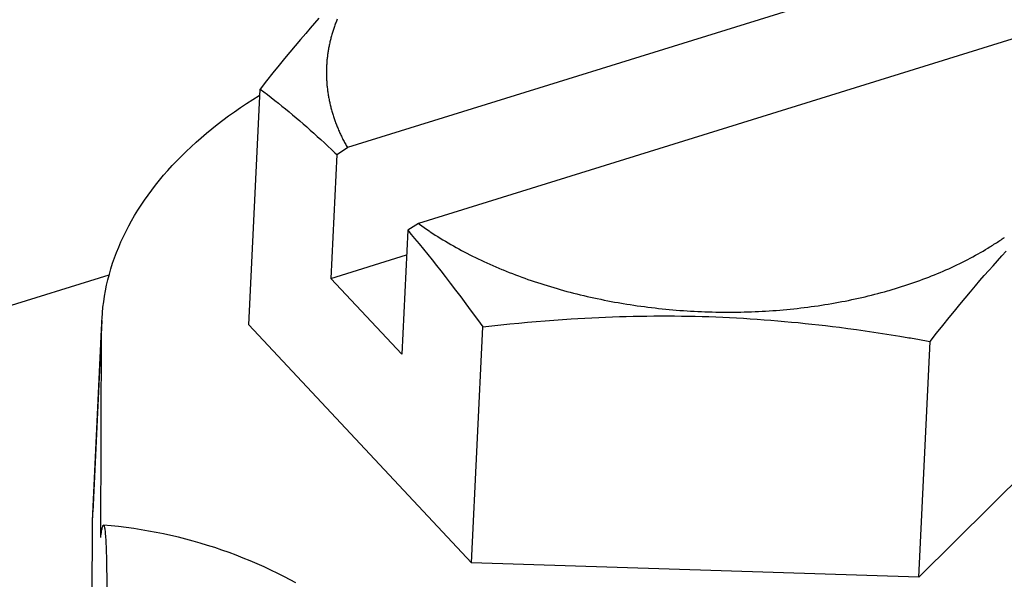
# Model space of a CAD drawing. Extents: x 0 to 594, y 0 to 420.
# Tile 99 of 126: x 520.63 to 523.11, y 112.59 to 114. Entities that reach past the tile are written whole.
import ezdxf

# ---------------------------------------------------------------- set-up
doc = ezdxf.new("R2010")
doc.units = 0
doc.header["$LTSCALE"] = 32.67
doc.layers.get('0').update_dxf_attribs({"linetype": 'CONTINUOUS'})

msp = doc.modelspace()

# ---------------------------------------------------------------- linework, layer by layer
at = {"color": 7, "linetype": 'CONTINUOUS'}
for p, q in [((523.0979, 114.1841), (521.4552, 113.674)), ((521.3721, 113.9878), (521.3611, 113.9751)), ((521.3831, 114.0004), (521.3721, 113.9878)), ((523.2769, 113.9929), (521.6342, 113.4828)), ((521.3501, 113.9622), (521.3369, 113.9466)), ((521.3611, 113.9751), (521.3501, 113.9622)), ((521.3236, 113.9308), (521.3103, 113.9148)), ((521.3369, 113.9466), (521.3236, 113.9308)), ((521.3103, 113.9148), (521.2969, 113.8985)), ((521.2834, 113.882), (521.2675, 113.8624)), ((521.2969, 113.8985), (521.2834, 113.882)), ((521.2675, 113.8624), (521.2515, 113.8424)), ((521.2515, 113.8424), (521.2353, 113.8219)), ((521.207, 113.2274), (521.2353, 113.8219)), ((521.2353, 113.8219), (521.2445, 113.8148)), ((521.2445, 113.8148), (521.2537, 113.8077)), ((521.2537, 113.8077), (521.2629, 113.8005)), ((521.2629, 113.8005), (521.272, 113.7933)), ((521.272, 113.7933), (521.2811, 113.7861)), ((521.2811, 113.7861), (521.2901, 113.7788)), ((521.2901, 113.7788), (521.2991, 113.7715)), ((521.2991, 113.7715), (521.3081, 113.7641)), ((521.3081, 113.7641), (521.317, 113.7566)), ((521.317, 113.7566), (521.326, 113.7491)), ((521.326, 113.7491), (521.3349, 113.7415)), ((521.3349, 113.7415), (521.3438, 113.7339)), ((521.3438, 113.7339), (521.3527, 113.7262)), ((521.3527, 113.7262), (521.3616, 113.7184)), ((521.3616, 113.7184), (521.3705, 113.7105)), ((521.3705, 113.7105), (521.3794, 113.7025)), ((521.3794, 113.7025), (521.3883, 113.6945)), ((521.3883, 113.6945), (521.3972, 113.6863)), ((521.3972, 113.6863), (521.4061, 113.6781)), ((521.4061, 113.6781), (521.415, 113.6697)), ((521.4284, 113.657), (521.4135, 113.3445)), ((521.415, 113.6697), (521.4239, 113.6613)), ((521.4239, 113.6613), (521.4284, 113.657)), ((521.4284, 113.657), (521.4552, 113.674)), ((521.6342, 113.4828), (521.6073, 113.4658)), ((521.6073, 113.4658), (521.5925, 113.1532)), ((521.6073, 113.4658), (521.6161, 113.4554)), ((521.6161, 113.4554), (521.6249, 113.4448)), ((521.6431, 113.4765), (521.6491, 113.4723)), ((521.6491, 113.4723), (521.6551, 113.4681)), ((521.6551, 113.4681), (521.6613, 113.4639)), ((521.6706, 113.4578), (521.6769, 113.4537)), ((521.6249, 113.4448), (521.6359, 113.4316)), ((521.6359, 113.4316), (521.6469, 113.4182)), ((521.6769, 113.4537), (521.6832, 113.4497)), ((521.6832, 113.4497), (521.6896, 113.4457)), ((521.6896, 113.4457), (521.6961, 113.4418)), ((521.6961, 113.4418), (521.7026, 113.4379)), ((521.7026, 113.4379), (521.7092, 113.434)), ((521.7092, 113.434), (521.7158, 113.4301)), ((521.6469, 113.4182), (521.6578, 113.4046)), ((521.7158, 113.4301), (521.7225, 113.4263)), ((521.7225, 113.4263), (521.7293, 113.4225)), ((521.7293, 113.4225), (521.7361, 113.4188)), ((521.7361, 113.4188), (521.743, 113.4151)), ((521.743, 113.4151), (521.7499, 113.4114)), ((521.7499, 113.4114), (521.7569, 113.4078)), ((521.7569, 113.4078), (521.7639, 113.4042)), ((523.0396, 113.4026), (523.046, 113.4062)), ((523.046, 113.4062), (523.0524, 113.4098)), ((523.0524, 113.4098), (523.0587, 113.4134)), ((523.0587, 113.4134), (523.065, 113.4171)), ((523.065, 113.4171), (523.0711, 113.4209)), ((523.1057, 113.4009), (523.1167, 113.4129)), ((521.4135, 113.3445), (521.6044, 113.4037)), ((521.6578, 113.4046), (521.6688, 113.391)), ((521.6688, 113.391), (521.6797, 113.3772)), ((521.7639, 113.4042), (521.771, 113.4006)), ((521.771, 113.4006), (521.7781, 113.3971)), ((521.7781, 113.3971), (521.7853, 113.3936)), ((521.7853, 113.3936), (521.7925, 113.3902)), ((521.7925, 113.3902), (521.7998, 113.3868)), ((521.7998, 113.3868), (521.8072, 113.3834)), ((521.8072, 113.3834), (521.8145, 113.3801)), ((522.9929, 113.3786), (522.9998, 113.3819)), ((522.9998, 113.3819), (523.0065, 113.3853)), ((523.0065, 113.3853), (523.0133, 113.3887)), ((523.0133, 113.3887), (523.0199, 113.3921)), ((523.0199, 113.3921), (523.0265, 113.3955)), ((523.0265, 113.3955), (523.0331, 113.3991)), ((523.0331, 113.3991), (523.0396, 113.4026)), ((523.0838, 113.3764), (523.0948, 113.3887)), ((523.0948, 113.3887), (523.1057, 113.4009)), ((521.6797, 113.3772), (521.6906, 113.3633)), ((521.6906, 113.3633), (521.7016, 113.3493)), ((521.8145, 113.3801), (521.822, 113.3768)), ((521.822, 113.3768), (521.8295, 113.3736)), ((521.8295, 113.3736), (521.837, 113.3704)), ((521.837, 113.3704), (521.8446, 113.3672)), ((521.856, 113.3625), (521.8637, 113.3595)), ((521.8637, 113.3595), (521.8714, 113.3564)), ((521.8714, 113.3564), (521.8792, 113.3535)), ((522.9363, 113.3536), (522.9436, 113.3566)), ((522.9436, 113.3566), (522.9508, 113.3596)), ((522.9508, 113.3596), (522.9579, 113.3627)), ((522.9579, 113.3627), (522.965, 113.3658)), ((522.965, 113.3658), (522.9721, 113.3689)), ((522.9721, 113.3689), (522.9791, 113.3721)), ((522.9791, 113.3721), (522.986, 113.3754)), ((522.986, 113.3754), (522.9929, 113.3786)), ((523.0619, 113.3514), (523.0729, 113.3639)), ((523.0729, 113.3639), (523.0838, 113.3764)), ((516.7031, 112.0644), (520.8544, 113.3535)), ((521.4135, 113.3445), (521.5925, 113.1532)), ((521.7016, 113.3493), (521.7147, 113.3322)), ((521.7147, 113.3322), (521.7278, 113.315)), ((521.8792, 113.3535), (521.887, 113.3505)), ((521.887, 113.3505), (521.8949, 113.3476)), ((521.8949, 113.3476), (521.9028, 113.3448)), ((521.9028, 113.3448), (521.9108, 113.342)), ((521.9108, 113.342), (521.9187, 113.3392)), ((521.9187, 113.3392), (521.9268, 113.3365)), ((521.9268, 113.3365), (521.9348, 113.3338)), ((521.9348, 113.3338), (521.9429, 113.3312)), ((521.9429, 113.3312), (521.9511, 113.3286)), ((522.8688, 113.3287), (522.8765, 113.3313)), ((522.8765, 113.3313), (522.8841, 113.334)), ((522.8841, 113.334), (522.8917, 113.3366)), ((522.8917, 113.3366), (522.8993, 113.3394)), ((522.8993, 113.3394), (522.9068, 113.3421)), ((522.9068, 113.3421), (522.9142, 113.3449)), ((522.9142, 113.3449), (522.9216, 113.3478)), ((522.9216, 113.3478), (522.929, 113.3507)), ((522.929, 113.3507), (522.9363, 113.3536)), ((523.04, 113.3258), (523.0509, 113.3387)), ((523.0509, 113.3387), (523.0619, 113.3514)), ((521.7278, 113.315), (521.741, 113.2976)), ((521.9511, 113.3286), (521.9592, 113.3261)), ((521.9592, 113.3261), (521.9674, 113.3236)), ((521.9674, 113.3236), (521.9757, 113.3211)), ((521.9757, 113.3211), (521.984, 113.3187)), ((521.984, 113.3187), (521.9923, 113.3163)), ((521.9923, 113.3163), (522.0006, 113.314)), ((522.0006, 113.314), (522.009, 113.3117)), ((522.009, 113.3117), (522.0174, 113.3095)), ((522.0174, 113.3095), (522.0259, 113.3073)), ((522.0259, 113.3073), (522.0343, 113.3052)), ((522.7855, 113.3043), (522.7936, 113.3064)), ((522.7936, 113.3064), (522.8017, 113.3085)), ((522.8017, 113.3085), (522.8098, 113.3107)), ((522.8098, 113.3107), (522.8178, 113.313)), ((522.8297, 113.3165), (522.8376, 113.3188)), ((522.8376, 113.3188), (522.8455, 113.3212)), ((522.8455, 113.3212), (522.8533, 113.3237)), ((522.8533, 113.3237), (522.861, 113.3262)), ((522.861, 113.3262), (522.8688, 113.3287)), ((523.0134, 113.2944), (523.0267, 113.3102)), ((523.0267, 113.3102), (523.04, 113.3258)), ((521.741, 113.2976), (521.7543, 113.2799)), ((522.0343, 113.3052), (522.0428, 113.3031)), ((522.0428, 113.3031), (522.0514, 113.3011)), ((522.0514, 113.3011), (522.0599, 113.2991)), ((522.0599, 113.2991), (522.0685, 113.2971)), ((522.0685, 113.2971), (522.0771, 113.2952)), ((522.0771, 113.2952), (522.0857, 113.2934)), ((522.0857, 113.2934), (522.0944, 113.2916)), ((522.0944, 113.2916), (522.1031, 113.2898)), ((522.1031, 113.2898), (522.1118, 113.2881)), ((522.1118, 113.2881), (522.1205, 113.2864)), ((522.1205, 113.2864), (522.1293, 113.2848)), ((522.1293, 113.2848), (522.138, 113.2833)), ((522.138, 113.2833), (522.1468, 113.2817)), ((522.6769, 113.2811), (522.6854, 113.2826)), ((522.6854, 113.2826), (522.694, 113.2841)), ((522.694, 113.2841), (522.7024, 113.2857)), ((522.7024, 113.2857), (522.7109, 113.2873)), ((522.7109, 113.2873), (522.7193, 113.289)), ((522.7193, 113.289), (522.7277, 113.2908)), ((522.7277, 113.2908), (522.7361, 113.2926)), ((522.7361, 113.2926), (522.7444, 113.2944)), ((522.7444, 113.2944), (522.7527, 113.2963)), ((522.7527, 113.2963), (522.761, 113.2982)), ((522.761, 113.2982), (522.7692, 113.3002)), ((522.7692, 113.3002), (522.7774, 113.3022)), ((522.7774, 113.3022), (522.7855, 113.3043)), ((523.0001, 113.2784), (523.0134, 113.2944)), ((521.7543, 113.2799), (521.7675, 113.2619)), ((521.7675, 113.2619), (521.7832, 113.2407)), ((522.16, 113.2795), (522.1689, 113.2782)), ((522.1689, 113.2782), (522.1777, 113.2768)), ((522.1777, 113.2768), (522.1866, 113.2755)), ((522.1866, 113.2755), (522.1955, 113.2743)), ((522.1955, 113.2743), (522.2044, 113.2731)), ((522.2044, 113.2731), (522.2133, 113.2719)), ((522.2133, 113.2719), (522.2222, 113.2708)), ((522.2222, 113.2708), (522.2312, 113.2698)), ((522.2312, 113.2698), (522.2401, 113.2687)), ((522.2401, 113.2687), (522.2491, 113.2678)), ((522.2491, 113.2678), (522.2581, 113.2669)), ((522.2581, 113.2669), (522.2671, 113.266)), ((522.2671, 113.266), (522.276, 113.2652)), ((522.276, 113.2652), (522.285, 113.2645)), ((522.285, 113.2645), (522.2941, 113.2638)), ((522.2941, 113.2638), (522.3031, 113.2631)), ((522.3031, 113.2631), (522.3121, 113.2625)), ((522.3121, 113.2625), (522.3211, 113.262)), ((522.3211, 113.262), (522.3301, 113.2615)), ((522.3301, 113.2615), (522.3392, 113.261)), ((522.3392, 113.261), (522.3482, 113.2606)), ((522.3482, 113.2606), (522.3572, 113.2603)), ((522.3572, 113.2603), (522.3663, 113.26)), ((522.3663, 113.26), (522.3753, 113.2597)), ((522.3753, 113.2597), (522.3844, 113.2595)), ((522.3844, 113.2595), (522.3934, 113.2594)), ((522.3934, 113.2594), (522.4024, 113.2593)), ((522.4024, 113.2593), (522.4114, 113.2592)), ((522.4114, 113.2592), (522.4205, 113.2592)), ((522.4205, 113.2592), (522.4295, 113.2593)), ((522.4295, 113.2593), (522.4385, 113.2594)), ((522.4385, 113.2594), (522.4475, 113.2595)), ((522.4475, 113.2595), (522.4565, 113.2597)), ((522.4565, 113.2597), (522.4655, 113.26)), ((522.4655, 113.26), (522.4745, 113.2603)), ((522.4745, 113.2603), (522.4835, 113.2606)), ((522.4835, 113.2606), (522.4924, 113.261)), ((522.4924, 113.261), (522.5014, 113.2615)), ((522.5014, 113.2615), (522.5103, 113.262)), ((522.5103, 113.262), (522.5193, 113.2626)), ((522.5193, 113.2626), (522.5282, 113.2632)), ((522.5282, 113.2632), (522.5371, 113.2638)), ((522.5371, 113.2638), (522.546, 113.2645)), ((522.546, 113.2645), (522.5548, 113.2653)), ((522.5548, 113.2653), (522.5637, 113.2661)), ((522.5637, 113.2661), (522.5725, 113.2669)), ((522.5725, 113.2669), (522.5813, 113.2678)), ((522.5813, 113.2678), (522.5901, 113.2688)), ((522.5901, 113.2688), (522.5989, 113.2698)), ((522.5989, 113.2698), (522.6077, 113.2709)), ((522.6077, 113.2709), (522.6164, 113.272)), ((522.6164, 113.272), (522.6251, 113.2731)), ((522.6251, 113.2731), (522.6338, 113.2743)), ((522.6338, 113.2743), (522.6425, 113.2756)), ((522.6425, 113.2756), (522.6511, 113.2769)), ((522.6511, 113.2769), (522.6597, 113.2782)), ((522.6597, 113.2782), (522.6683, 113.2796)), ((522.6683, 113.2796), (522.6769, 113.2811)), ((522.9732, 113.2456), (522.9867, 113.2621)), ((522.9867, 113.2621), (523.0001, 113.2784)), ((520.836, 113.2379), (520.8131, 112.7558)), ((521.7832, 113.2407), (521.7966, 113.2221)), ((521.8649, 113.2294), (521.8873, 113.2315)), ((521.8873, 113.2315), (521.9096, 113.2336)), ((521.9096, 113.2336), (521.9317, 113.2355)), ((521.9317, 113.2355), (521.9538, 113.2374)), ((521.9538, 113.2374), (521.9758, 113.2391)), ((521.9758, 113.2391), (521.9977, 113.2406)), ((521.9977, 113.2406), (522.0195, 113.2421)), ((522.0195, 113.2421), (522.0369, 113.2432)), ((522.0369, 113.2432), (522.0544, 113.2442)), ((522.0544, 113.2442), (522.0718, 113.2451)), ((522.0718, 113.2451), (522.0891, 113.2459)), ((522.0891, 113.2459), (522.1065, 113.2467)), ((522.1065, 113.2467), (522.1239, 113.2474)), ((522.1239, 113.2474), (522.1413, 113.248)), ((522.1413, 113.248), (522.1586, 113.2485)), ((522.1586, 113.2485), (522.176, 113.2489)), ((522.176, 113.2489), (522.1934, 113.2493)), ((522.1934, 113.2493), (522.2107, 113.2495)), ((522.2107, 113.2495), (522.2281, 113.2497)), ((522.2281, 113.2497), (522.2455, 113.2498)), ((522.2455, 113.2498), (522.2629, 113.2498)), ((522.2629, 113.2498), (522.2803, 113.2497)), ((522.2803, 113.2497), (522.2977, 113.2495)), ((522.2977, 113.2495), (522.3151, 113.2492)), ((522.3151, 113.2492), (522.3325, 113.2489)), ((522.3325, 113.2489), (522.3499, 113.2484)), ((522.3499, 113.2484), (522.3673, 113.2479)), ((522.3673, 113.2479), (522.3847, 113.2473)), ((522.3847, 113.2473), (522.4021, 113.2465)), ((522.4021, 113.2465), (522.4195, 113.2457)), ((522.4195, 113.2457), (522.4369, 113.2448)), ((522.4369, 113.2448), (522.4542, 113.2438)), ((522.4542, 113.2438), (522.4716, 113.2427)), ((522.4716, 113.2427), (522.4889, 113.2416)), ((522.4889, 113.2416), (522.5062, 113.2403)), ((522.5062, 113.2403), (522.5235, 113.239)), ((522.5235, 113.239), (522.5408, 113.2375)), ((522.5408, 113.2375), (522.5581, 113.236)), ((522.5581, 113.236), (522.5754, 113.2344)), ((522.5754, 113.2344), (522.5926, 113.2328)), ((522.5926, 113.2328), (522.6099, 113.231)), ((522.9574, 113.226), (522.9732, 113.2456)), ((520.8125, 112.7333), (520.8354, 113.2153)), ((520.8329, 112.6909), (520.8354, 113.2153)), ((521.7684, 112.6276), (521.207, 113.2274)), ((521.7684, 112.6276), (521.7966, 113.2221)), ((521.7966, 113.2221), (521.8196, 113.2247)), ((521.8196, 113.2247), (521.8423, 113.2271)), ((521.8423, 113.2271), (521.8649, 113.2294)), ((522.6099, 113.231), (522.6271, 113.2291)), ((522.6271, 113.2291), (522.6444, 113.2272)), ((522.6444, 113.2272), (522.6616, 113.2252)), ((522.6616, 113.2252), (522.6789, 113.2231)), ((522.6789, 113.2231), (522.6962, 113.221)), ((522.6962, 113.221), (522.7178, 113.2181)), ((522.7178, 113.2181), (522.7395, 113.2152)), ((522.7395, 113.2152), (522.7612, 113.2121)), ((522.7612, 113.2121), (522.783, 113.2089)), ((522.783, 113.2089), (522.8048, 113.2056)), ((522.9413, 113.2059), (522.9574, 113.226)), ((522.8048, 113.2056), (522.8268, 113.2022)), ((522.8268, 113.2022), (522.8489, 113.1986)), ((522.8756, 113.1942), (522.898, 113.1903)), ((522.8969, 112.591), (522.9251, 113.1855)), ((522.9251, 113.1855), (522.9413, 113.2059)), ((523.464, 113.1541), (522.8969, 112.591)), ((520.809, 112.0235), (520.8125, 112.7333)), ((520.8464, 112.6686), (520.8469, 112.6554)), ((520.8469, 112.6554), (520.8473, 112.6408)), ((520.8479, 112.6163), (520.8483, 112.5887)), ((522.8969, 112.591), (521.7684, 112.6276)), ((520.8483, 112.5887), (520.8486, 112.5581))]:
    msp.add_line(p, q, dxfattribs=at)
for points in [[(521.4297, 113.998), (521.4286, 113.9954), (521.4276, 113.9929), (521.4266, 113.9903), (521.4256, 113.9877), (521.4246, 113.9851), (521.4236, 113.9825), (521.4227, 113.9799), (521.4218, 113.9773), (521.4209, 113.9747), (521.42, 113.9721), (521.4192, 113.9694), (521.4183, 113.9668), (521.4175, 113.9642), (521.4167, 113.9616), (521.416, 113.959), (521.4152, 113.9563), (521.4145, 113.9537), (521.4138, 113.9511), (521.4131, 113.9484), (521.4124, 113.9458), (521.4118, 113.9432), (521.4112, 113.9405), (521.4106, 113.9379), (521.41, 113.9352), (521.4094, 113.9326), (521.4089, 113.9299), (521.4084, 113.9273), (521.4079, 113.9246), (521.4074, 113.9219), (521.4069, 113.9193), (521.4065, 113.9166), (521.4061, 113.9139), (521.4057, 113.9113), (521.4053, 113.9086), (521.405, 113.9059), (521.4047, 113.9033), (521.4044, 113.9006), (521.4041, 113.8979), (521.4038, 113.8952), (521.4036, 113.8926), (521.4033, 113.8899), (521.4031, 113.8872), (521.403, 113.8845), (521.4028, 113.8818), (521.4027, 113.8792), (521.4025, 113.8765), (521.4025, 113.8738), (521.4024, 113.8711), (521.4023, 113.8684), (521.4023, 113.8657), (521.4023, 113.863), (521.4023, 113.8604), (521.4023, 113.8577), (521.4024, 113.855), (521.4025, 113.8523), (521.4026, 113.8496), (521.4027, 113.8469), (521.4028, 113.8442), (521.403, 113.8415), (521.4031, 113.8388), (521.4033, 113.8361), (521.4036, 113.8334), (521.4038, 113.8307), (521.4041, 113.8281), (521.4044, 113.8254), (521.4047, 113.8227), (521.405, 113.82), (521.4053, 113.8173), (521.4057, 113.8146), (521.4061, 113.8119), (521.4065, 113.8092), (521.407, 113.8065), (521.4074, 113.8038), (521.4079, 113.8011), (521.4084, 113.7985), (521.4089, 113.7958), (521.4094, 113.7931), (521.41, 113.7904), (521.4106, 113.7877), (521.4112, 113.785), (521.4118, 113.7824), (521.4125, 113.7797), (521.4131, 113.777), (521.4138, 113.7743), (521.4145, 113.7716), (521.4152, 113.769), (521.416, 113.7663), (521.4168, 113.7636), (521.4175, 113.7609), (521.4184, 113.7583)], [(520.836, 113.2379), (520.8363, 113.2434), (520.8373, 113.2575), (520.8387, 113.2715), (520.8405, 113.2855), (520.8426, 113.2994), (520.8451, 113.3134), (520.8479, 113.3273), (520.8512, 113.3411), (520.8548, 113.3549), (520.8587, 113.3687), (520.8631, 113.3824), (520.8678, 113.396), (520.8729, 113.4096), (520.8783, 113.4232), (520.8841, 113.4366), (520.8903, 113.4501), (520.8968, 113.4634), (520.9037, 113.4767), (520.9109, 113.4898), (520.9185, 113.5029), (520.9264, 113.516), (520.9347, 113.5289), (520.9434, 113.5417), (520.9524, 113.5545), (520.9617, 113.5671), (520.9714, 113.5797), (520.9814, 113.5921), (520.9917, 113.6045), (521.0024, 113.6167), (521.0135, 113.6288), (521.0248, 113.6408), (521.0365, 113.6527), (521.0485, 113.6645), (521.0608, 113.6762), (521.0734, 113.6877), (521.0864, 113.6991), (521.0996, 113.7103), (521.1132, 113.7214), (521.1271, 113.7324), (521.1413, 113.7432), (521.1557, 113.7539), (521.1705, 113.7645), (521.1856, 113.7749), (521.2009, 113.7851), (521.2165, 113.7952), (521.2324, 113.8052), (521.2345, 113.8065)], [(521.4184, 113.7583), (521.4192, 113.7556), (521.42, 113.7529), (521.4209, 113.7503), (521.4218, 113.7476), (521.4227, 113.7449), (521.4237, 113.7423), (521.4246, 113.7396), (521.4256, 113.737), (521.4266, 113.7343), (521.4276, 113.7317), (521.4287, 113.729), (521.4297, 113.7264), (521.4308, 113.7237), (521.4319, 113.7211), (521.433, 113.7185), (521.4342, 113.7158), (521.4353, 113.7132), (521.4365, 113.7105), (521.4377, 113.7079), (521.4389, 113.7053), (521.4402, 113.7027), (521.4414, 113.7001), (521.4427, 113.6974), (521.444, 113.6948), (521.4454, 113.6922), (521.4467, 113.6896), (521.4481, 113.687), (521.4495, 113.6844), (521.4509, 113.6818), (521.4523, 113.6792), (521.4537, 113.6766), (521.4552, 113.674)], [(521.6342, 113.4828), (521.6371, 113.4807), (521.6431, 113.4765)], [(521.6613, 113.4639), (521.6644, 113.4619), (521.6706, 113.4578)], [(523.0711, 113.4209), (523.0742, 113.4227), (523.0773, 113.4246), (523.0803, 113.4265), (523.0833, 113.4284), (523.0863, 113.4303), (523.0893, 113.4323), (523.0923, 113.4342), (523.0953, 113.4361), (523.0982, 113.4381), (523.1012, 113.44), (523.1041, 113.442), (523.107, 113.444), (523.1098, 113.446), (523.1127, 113.4479)], [(521.8446, 113.3672), (521.8484, 113.3656), (521.856, 113.3625)], [(522.8178, 113.313), (522.8217, 113.3141), (522.8297, 113.3165)], [(522.1468, 113.2817), (522.1512, 113.281), (522.16, 113.2795)], [(520.8354, 113.2153), (520.8357, 113.2294), (520.836, 113.2379)], [(522.8489, 113.1986), (522.8711, 113.1949), (522.8756, 113.1942)], [(522.898, 113.1903), (522.9206, 113.1863), (522.9251, 113.1855)], [(520.8125, 112.7333), (520.8128, 112.7473), (520.8131, 112.7558)], [(520.8329, 112.6909), (520.8335, 112.6955), (520.8341, 112.6998), (520.8347, 112.7036), (520.8353, 112.7071), (520.8359, 112.7102), (520.8364, 112.713), (520.837, 112.7154), (520.8375, 112.7174), (520.8381, 112.7191), (520.8386, 112.7204), (520.8391, 112.7213), (520.8396, 112.7218), (520.8401, 112.722)], [(520.8401, 112.722), (520.8405, 112.7218), (520.841, 112.7212), (520.8414, 112.7203), (520.8419, 112.719), (520.8423, 112.7173), (520.8427, 112.7153), (520.8431, 112.7129), (520.8435, 112.7101), (520.8439, 112.7069), (520.8442, 112.7034), (520.8446, 112.6995), (520.8449, 112.6953), (520.8452, 112.6907), (520.8456, 112.6857), (520.8458, 112.6804), (520.8461, 112.6747), (520.8464, 112.6686)], [(521.3252, 112.5764), (521.2965, 112.5916), (521.2794, 112.6002), (521.2623, 112.6086), (521.245, 112.6167), (521.2276, 112.6245), (521.21, 112.632), (521.1924, 112.6393), (521.1746, 112.6462), (521.1567, 112.6529), (521.1387, 112.6594), (521.1206, 112.6655), (521.1024, 112.6713), (521.0842, 112.6769), (521.0658, 112.6821), (521.0473, 112.6871), (521.0288, 112.6917), (521.0102, 112.6961), (520.9915, 112.7002), (520.9727, 112.704), (520.9539, 112.7074), (520.9351, 112.7106), (520.9162, 112.7135), (520.8972, 112.7161), (520.8782, 112.7184), (520.8592, 112.7203), (520.8401, 112.722)], [(520.8473, 112.6408), (520.8477, 112.6249), (520.8479, 112.6163)]]:
    msp.add_lwpolyline(points, dxfattribs=at)

doc.saveas('drawing.dxf')
